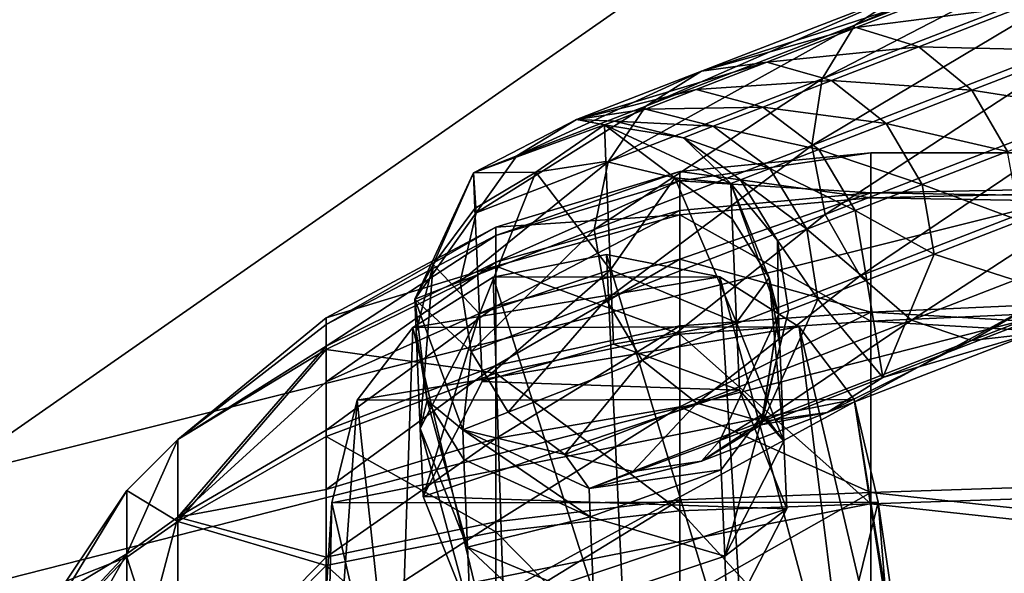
# Model space of a CAD drawing. Header units: metres. Extents: x -1004 to 0, y -808 to 0.
# Tile 19 of 122: x -836 to -801, y -143 to -123. Entities that reach past the tile are written whole.
import ezdxf

# ---------------------------------------------------------------- set-up
doc = ezdxf.new("R2010")
doc.units = ezdxf.units.M

msp = doc.modelspace()

# ---------------------------------------------------------------- linework, layer by layer
at = {"layer": 'top0123411'}
for points in [[(-994.037292, -794.032166, 90), (-994.037292, -10, 90), (-787.024658, -763.271118, 90)], [(-787.024658, -763.271118, 90), (-994.037292, -10, 90), (-533.424561, -638.481384, 90)], [(-994.037292, -10, 90), (-526.238708, -632.856445, 90), (-533.424561, -638.481384, 90)], [(-10, -10, 90), (-502.018646, -625.846375, 90), (-994.037292, -10, 90)], [(-502.018646, -625.846375, 90), (-510.034576, -626.560547, 90), (-994.037292, -10, 90)], [(-994.037292, -10, 90), (-510.034576, -626.560547, 90), (-518.256042, -628.853394, 90)], [(-518.256042, -628.853394, 90), (-526.238708, -632.856445, 90), (-994.037292, -10, 90)], [(-792.152649, -69.16246, 118.815826), (-841.035339, -65.533745, 118.879166), (-930.932861, -128.084671, 117.787331)], [(-742.780518, -72.276802, 118.761467), (-792.152649, -69.16246, 118.815826), (-933.835571, -166.467499, 117.117363)], [(-933.835571, -166.467499, 117.117363), (-792.152649, -69.16246, 118.815826), (-930.932861, -128.084671, 117.787331)], [(-693.123474, -74.838211, 118.716751), (-742.780518, -72.276802, 118.761467), (-936.402649, -207.471207, 116.401634)], [(-936.402649, -207.471207, 116.401634), (-742.780518, -72.276802, 118.761467), (-933.835571, -166.467499, 117.117363)], [(-938.29071, -245.358398, 115.740311), (-646.118347, -76.727219, 118.683784), (-693.123474, -74.838211, 118.716751)], [(-938.29071, -245.358398, 115.740311), (-693.123474, -74.838211, 118.716751), (-936.402649, -207.471207, 116.401634)], [(-597.805054, -78.120209, 118.65947), (-646.118347, -76.727219, 118.683784), (-938.29071, -245.358398, 115.740311)], [(-939.738831, -283.879303, 115.067932), (-940.71405, -322.342346, 114.396553), (-597.805054, -78.120209, 118.65947)], [(-940.71405, -322.342346, 114.396553), (-513.875122, -606.131226, 109.443001), (-597.805054, -78.120209, 118.65947)], [(-939.738831, -283.879303, 115.067932), (-597.805054, -78.120209, 118.65947), (-938.29071, -245.358398, 115.740311)]]:
    msp.add_3dface(points, dxfattribs=at)
at = {"layer": 'top0123412'}
for points in [[(-502.018646, -55.05748, 2077.158447), (-932.125671, -108.299606, 2112.649414), (-918.452148, -133.331024, 2129.335449)], [(-918.452148, -133.331024, 2129.335449), (-901.793396, -155.042709, 2143.80835), (-502.018646, -55.05748, 2077.158447)], [(-901.793396, -155.042709, 2143.80835), (-820.791748, -194.333847, 2169.999756), (-502.018646, -55.05748, 2077.158447)], [(-502.018646, -55.05748, 2077.158447), (-820.791748, -194.333847, 2169.999756), (-502.018646, -194.333847, 2169.999756)], [(-914.9198, -137.676178, 2128.745361), (-928.7276, -113.098167, 2112.361572), (-502.018646, -57.672649, 2075.415039)], [(-502.018646, -57.672649, 2075.415039), (-898.363892, -158.604187, 2142.695801), (-914.9198, -137.676178, 2128.745361)], [(-820.791748, -195.279739, 2167.143799), (-898.363892, -158.604187, 2142.695801), (-502.018646, -57.672649, 2075.415039)], [(-502.018646, -195.279739, 2167.143799), (-820.791748, -195.279739, 2167.143799), (-502.018646, -57.672649, 2075.415039)]]:
    msp.add_3dface(points, dxfattribs=at)
at = {"layer": 'top0123413'}
for points in [[(-806.294617, -123.090324, 882.185791), (-794.765686, -118.142365, 870.824158), (-796.249939, -119.197411, 869.05896)], [(-804.520874, -121.923096, 883.572693), (-794.765686, -118.142365, 870.824158), (-806.294617, -123.090324, 882.185791)], [(-807.455383, -125.008041, 880.999573), (-796.249939, -119.197411, 869.05896), (-797.163086, -121.019173, 867.549133)], [(-807.455383, -125.008041, 880.999573), (-806.294617, -123.090324, 882.185791), (-796.249939, -119.197411, 869.05896)], [(-807.826477, -127.384285, 880.19458), (-807.455383, -125.008041, 880.999573), (-797.163086, -121.019173, 867.549133)], [(-797.36615, -123.330299, 866.524658), (-807.826477, -127.384285, 880.19458), (-797.163086, -121.019173, 867.549133)], [(-811.769592, -124.732391, 898.117432), (-804.520874, -121.923096, 883.572693), (-813.758423, -125.982986, 897.162109)], [(-804.520874, -121.923096, 883.572693), (-806.294617, -123.090324, 882.185791), (-813.758423, -125.982986, 897.162109)], [(-804.520874, -121.923096, 883.572693), (-811.769592, -124.732391, 898.117432), (-802.404236, -121.684036, 884.949158)], [(-802.404236, -121.684036, 884.949158), (-811.769592, -124.732391, 898.117432), (-806.245117, -123.172607, 891.822083)], [(-806.245117, -123.172607, 891.822083), (-800.266846, -122.409561, 886.105652), (-802.404236, -121.684036, 884.949158)], [(-806.245117, -123.172607, 891.822083), (-804.009827, -123.860184, 892.803284), (-800.266846, -122.409561, 886.105652)], [(-804.009827, -123.860184, 892.803284), (-798.434143, -123.989212, 886.866028), (-800.266846, -122.409561, 886.105652)], [(-815.103149, -127.972008, 896.345032), (-806.294617, -123.090324, 882.185791), (-807.455383, -125.008041, 880.999573)], [(-813.758423, -125.982986, 897.162109), (-806.294617, -123.090324, 882.185791), (-815.103149, -127.972008, 896.345032)], [(-811.769592, -124.732391, 898.117432), (-809.439453, -124.410606, 899.065552), (-806.245117, -123.172607, 891.822083)], [(-809.439453, -124.410606, 899.065552), (-804.009827, -123.860184, 892.803284), (-806.245117, -123.172607, 891.822083)], [(-807.351379, -129.8573, 879.893494), (-807.826477, -127.384285, 880.19458), (-797.36615, -123.330299, 866.524658)], [(-796.828186, -125.778954, 866.141357), (-807.351379, -129.8573, 879.893494), (-797.36615, -123.330299, 866.524658)], [(-804.009827, -123.860184, 892.803284), (-809.439453, -124.410606, 899.065552), (-807.122681, -125.06662, 899.862122)], [(-807.122681, -125.06662, 899.862122), (-802.112732, -125.414879, 893.448486), (-804.009827, -123.860184, 892.803284)], [(-802.112732, -125.414879, 893.448486), (-798.434143, -123.989212, 886.866028), (-804.009827, -123.860184, 892.803284)], [(-798.434143, -123.989212, 886.866028), (-802.112732, -125.414879, 893.448486), (-797.185181, -126.182487, 887.114563)], [(-816.233643, -126.462479, 913.89917), (-809.439453, -124.410606, 899.065552), (-811.769592, -124.732391, 898.117432)], [(-811.956482, -125.386116, 906.609924), (-809.439453, -124.410606, 899.065552), (-816.233643, -126.462479, 913.89917)], [(-809.439453, -124.410606, 899.065552), (-811.956482, -125.386116, 906.609924), (-807.122681, -125.06662, 899.862122)], [(-818.35498, -127.76442, 913.41217), (-816.233643, -126.462479, 913.89917), (-811.769592, -124.732391, 898.117432)], [(-818.35498, -127.76442, 913.41217), (-811.769592, -124.732391, 898.117432), (-813.758423, -125.982986, 897.162109)], [(-815.59906, -130.396637, 895.790588), (-807.455383, -125.008041, 880.999573), (-807.826477, -127.384285, 880.19458)], [(-815.59906, -130.396637, 895.790588), (-815.103149, -127.972008, 896.345032), (-807.455383, -125.008041, 880.999573)], [(-807.122681, -125.06662, 899.862122), (-811.956482, -125.386116, 906.609924), (-809.575623, -126.017265, 907.214172)], [(-805.172119, -126.600555, 900.385925), (-807.122681, -125.06662, 899.862122), (-809.575623, -126.017265, 907.214172)], [(-802.112732, -125.414879, 893.448486), (-807.122681, -125.06662, 899.862122), (-805.172119, -126.600555, 900.385925)], [(-811.956482, -125.386116, 906.609924), (-816.233643, -126.462479, 913.89917), (-813.772034, -126.089745, 914.382568)], [(-809.575623, -126.017265, 907.214172), (-811.956482, -125.386116, 906.609924), (-813.772034, -126.089745, 914.382568)], [(-800.842712, -127.599998, 893.659363), (-802.112732, -125.414879, 893.448486), (-805.172119, -126.600555, 900.385925)], [(-797.185181, -126.182487, 887.114563), (-802.112732, -125.414879, 893.448486), (-800.842712, -127.599998, 893.659363)], [(-806.102356, -132.050583, 880.142029), (-807.351379, -129.8573, 879.893494), (-796.828186, -125.778954, 866.141357)], [(-795.631104, -127.992332, 866.457703), (-806.102356, -132.050583, 880.142029), (-796.828186, -125.778954, 866.141357)], [(-819.812988, -129.797348, 912.995605), (-818.35498, -127.76442, 913.41217), (-813.758423, -125.982986, 897.162109)], [(-819.812988, -129.797348, 912.995605), (-813.758423, -125.982986, 897.162109), (-815.103149, -127.972008, 896.345032)], [(-816.233643, -126.462479, 913.89917), (-814.868408, -126.514656, 922.308594), (-813.772034, -126.089745, 914.382568)], [(-814.868408, -126.514656, 922.308594), (-811.344849, -126.70295, 914.788635), (-813.772034, -126.089745, 914.382568)], [(-813.772034, -126.089745, 914.382568), (-811.344849, -126.70295, 914.788635), (-809.575623, -126.017265, 907.214172)], [(-811.344849, -126.70295, 914.788635), (-807.582825, -127.534851, 907.611511), (-809.575623, -126.017265, 907.214172)], [(-809.575623, -126.017265, 907.214172), (-807.582825, -127.534851, 907.611511), (-805.172119, -126.600555, 900.385925)], [(-819.907288, -128.366135, 930.311707), (-816.233643, -126.462479, 913.89917), (-818.35498, -127.76442, 913.41217)], [(-819.907288, -128.366135, 930.311707), (-815.235046, -126.656754, 930.311707), (-816.233643, -126.462479, 913.89917)], [(-815.235046, -126.656754, 930.311707), (-814.868408, -126.514656, 922.308594), (-816.233643, -126.462479, 913.89917)], [(-814.868408, -126.514656, 922.308594), (-815.235046, -126.656754, 930.311707), (-812.413269, -127.117035, 922.512573)], [(-814.868408, -126.514656, 922.308594), (-812.413269, -127.117035, 922.512573), (-811.344849, -126.70295, 914.788635)], [(-815.235046, -126.656754, 1720.250122), (-819.907288, -128.366135, 1720.250122), (-817.686768, -128.348206, 1732.279175)], [(-819.907288, -128.366135, 930.311707), (-819.907288, -128.366135, 1720.250122), (-815.235046, -126.656754, 930.311707)], [(-819.907288, -128.366135, 1720.250122), (-815.235046, -126.656754, 1720.250122), (-815.235046, -126.656754, 930.311707)], [(-815.180481, -127.964874, 1732.34021), (-815.235046, -126.656754, 1720.250122), (-817.686768, -128.348206, 1732.279175)], [(-815.235046, -126.656754, 930.311707), (-810.722656, -128.751968, 930.311707), (-812.413269, -127.117035, 922.512573)], [(-810.722656, -128.751968, 1720.250122), (-815.235046, -126.656754, 1720.250122), (-812.716675, -128.547394, 1732.190186)], [(-815.235046, -126.656754, 1720.250122), (-815.180481, -127.964874, 1732.34021), (-812.716675, -128.547394, 1732.190186)], [(-810.722656, -128.751968, 1720.250122), (-810.722656, -128.751968, 930.311707), (-815.235046, -126.656754, 1720.250122)], [(-810.722656, -128.751968, 930.311707), (-815.235046, -126.656754, 930.311707), (-815.235046, -126.656754, 1720.250122)], [(-811.344849, -126.70295, 914.788635), (-812.413269, -127.117035, 922.512573), (-809.321594, -128.20874, 915.055664)], [(-807.582825, -127.534851, 907.611511), (-811.344849, -126.70295, 914.788635), (-809.321594, -128.20874, 915.055664)], [(-807.582825, -127.534851, 907.611511), (-803.884583, -128.7789, 900.557129), (-805.172119, -126.600555, 900.385925)], [(-805.172119, -126.600555, 900.385925), (-803.884583, -128.7789, 900.557129), (-800.842712, -127.599998, 893.659363)], [(-812.413269, -127.117035, 922.512573), (-810.722656, -128.751968, 930.311707), (-810.371704, -128.615707, 922.646729)], [(-809.321594, -128.20874, 915.055664), (-812.413269, -127.117035, 922.512573), (-810.371704, -128.615707, 922.646729)], [(-815.170654, -132.887741, 895.58313), (-815.59906, -130.396637, 895.790588), (-807.826477, -127.384285, 880.19458)], [(-807.351379, -129.8573, 879.893494), (-815.170654, -132.887741, 895.58313), (-807.826477, -127.384285, 880.19458)], [(-809.321594, -128.20874, 915.055664), (-806.281494, -129.70784, 907.741333), (-807.582825, -127.534851, 907.611511)], [(-806.281494, -129.70784, 907.741333), (-803.884583, -128.7789, 900.557129), (-807.582825, -127.534851, 907.611511)], [(-803.884583, -128.7789, 900.557129), (-800.393127, -130.082886, 893.40387), (-800.842712, -127.599998, 893.659363)], [(-819.812988, -129.797348, 912.995605), (-819.907288, -128.366135, 930.311707), (-818.35498, -127.76442, 913.41217)], [(-820.385803, -132.25177, 912.712952), (-815.103149, -127.972008, 896.345032), (-815.59906, -130.396637, 895.790588)], [(-820.385803, -132.25177, 912.712952), (-819.812988, -129.797348, 912.995605), (-815.103149, -127.972008, 896.345032)], [(-815.180481, -127.964874, 1732.34021), (-817.686768, -128.348206, 1732.279175), (-815.019287, -131.828568, 1743.869873)], [(-812.716675, -128.547394, 1732.190186), (-815.180481, -127.964874, 1732.34021), (-815.019287, -131.828568, 1743.869873)], [(-810.371704, -128.615707, 922.646729), (-808.010376, -130.377884, 915.142944), (-809.321594, -128.20874, 915.055664)], [(-808.010376, -130.377884, 915.142944), (-806.281494, -129.70784, 907.741333), (-809.321594, -128.20874, 915.055664)], [(-804.269714, -133.630219, 880.902405), (-806.102356, -132.050583, 880.142029), (-795.631104, -127.992332, 866.457703)], [(-793.957153, -129.633484, 867.425537), (-804.269714, -133.630219, 880.902405), (-795.631104, -127.992332, 866.457703)], [(-822.002197, -132.878708, 930.311707), (-819.907288, -128.366135, 930.311707), (-819.812988, -129.797348, 912.995605)], [(-821.352173, -131.640854, 1731.591675), (-819.907288, -128.366135, 1720.250122), (-822.002197, -132.878708, 1720.250122)], [(-822.002197, -132.878708, 930.311707), (-822.002197, -132.878708, 1720.250122), (-819.907288, -128.366135, 930.311707)], [(-822.002197, -132.878708, 1720.250122), (-819.907288, -128.366135, 1720.250122), (-819.907288, -128.366135, 930.311707)], [(-819.854004, -129.639038, 1732.016357), (-819.907288, -128.366135, 1720.250122), (-821.352173, -131.640854, 1731.591675)], [(-817.686768, -128.348206, 1732.279175), (-819.907288, -128.366135, 1720.250122), (-819.854004, -129.639038, 1732.016357)], [(-817.686768, -128.348206, 1732.279175), (-819.854004, -129.639038, 1732.016357), (-819.697266, -133.399384, 1743.237061)], [(-815.019287, -131.828568, 1743.869873), (-817.686768, -128.348206, 1732.279175), (-819.697266, -133.399384, 1743.237061)], [(-815.019287, -131.828568, 1743.869873), (-810.515564, -133.714859, 1742.915649), (-812.716675, -128.547394, 1732.190186)], [(-810.515564, -133.714859, 1742.915649), (-810.670471, -130.00708, 1731.851807), (-812.716675, -128.547394, 1732.190186)], [(-812.716675, -128.547394, 1732.190186), (-810.670471, -130.00708, 1731.851807), (-810.722656, -128.751968, 1720.250122)], [(-810.722656, -128.751968, 930.311707), (-809.054443, -130.782516, 922.690613), (-810.371704, -128.615707, 922.646729)], [(-810.371704, -128.615707, 922.646729), (-809.054443, -130.782516, 922.690613), (-808.010376, -130.377884, 915.142944)], [(-810.722656, -128.751968, 930.311707), (-809.013611, -133.424347, 930.311707), (-809.054443, -130.782516, 922.690613)], [(-810.670471, -130.00708, 1731.851807), (-809.353333, -132.121704, 1731.376831), (-810.722656, -128.751968, 1720.250122)], [(-810.722656, -128.751968, 1720.250122), (-809.353333, -132.121704, 1731.376831), (-809.013611, -133.424347, 1720.250122)], [(-809.013611, -133.424347, 1720.250122), (-809.013611, -133.424347, 930.311707), (-810.722656, -128.751968, 1720.250122)], [(-809.013611, -133.424347, 930.311707), (-810.722656, -128.751968, 930.311707), (-810.722656, -128.751968, 1720.250122)], [(-803.884583, -128.7789, 900.557129), (-806.281494, -129.70784, 907.741333), (-803.456177, -131.270004, 900.34967)], [(-800.393127, -130.082886, 893.40387), (-803.884583, -128.7789, 900.557129), (-803.456177, -131.270004, 900.34967)], [(-819.697266, -133.399384, 1743.237061), (-819.854004, -129.639038, 1732.016357), (-821.352173, -131.640854, 1731.591675)], [(-806.281494, -129.70784, 907.741333), (-808.010376, -130.377884, 915.142944), (-805.869812, -132.205429, 907.584045)], [(-803.456177, -131.270004, 900.34967), (-806.281494, -129.70784, 907.741333), (-805.869812, -132.205429, 907.584045)], [(-802.132324, -134.355743, 882.058899), (-804.269714, -133.630219, 880.902405), (-793.957153, -129.633484, 867.425537)], [(-792.061157, -130.45256, 868.8974), (-802.132324, -134.355743, 882.058899), (-793.957153, -129.633484, 867.425537)], [(-820.385803, -132.25177, 912.712952), (-822.002197, -132.878708, 930.311707), (-819.812988, -129.797348, 912.995605)], [(-813.883118, -135.066086, 895.754333), (-815.170654, -132.887741, 895.58313), (-807.351379, -129.8573, 879.893494)], [(-806.102356, -132.050583, 880.142029), (-813.883118, -135.066086, 895.754333), (-807.351379, -129.8573, 879.893494)], [(-810.670471, -130.00708, 1731.851807), (-810.515564, -133.714859, 1742.915649), (-809.353333, -132.121704, 1731.376831)], [(-819.986145, -134.754013, 912.607239), (-820.385803, -132.25177, 912.712952), (-815.59906, -130.396637, 895.790588)], [(-819.986145, -134.754013, 912.607239), (-815.59906, -130.396637, 895.790588), (-815.170654, -132.887741, 895.58313)], [(-809.054443, -130.782516, 922.690613), (-807.610718, -132.880142, 915.03717), (-808.010376, -130.377884, 915.142944)], [(-808.010376, -130.377884, 915.142944), (-807.610718, -132.880142, 915.03717), (-805.869812, -132.205429, 907.584045)], [(-803.456177, -131.270004, 900.34967), (-798.241882, -132.949463, 884.822266), (-800.393127, -130.082886, 893.40387)], [(-800.015625, -134.116684, 883.435364), (-802.132324, -134.355743, 882.058899), (-792.061157, -130.45256, 868.8974)], [(-809.013611, -133.424347, 930.311707), (-808.662048, -133.287598, 922.637451), (-809.054443, -130.782516, 922.690613)], [(-809.054443, -130.782516, 922.690613), (-808.662048, -133.287598, 922.637451), (-807.610718, -132.880142, 915.03717)], [(-805.869812, -132.205429, 907.584045), (-805.296814, -135.683655, 898.978149), (-803.456177, -131.270004, 900.34967)], [(-805.296814, -135.683655, 898.978149), (-798.241882, -132.949463, 884.822266), (-803.456177, -131.270004, 900.34967)], [(-822.002197, -132.878708, 1720.250122), (-821.953308, -134.048889, 1731.069946), (-821.352173, -131.640854, 1731.591675)], [(-821.953308, -134.048889, 1731.069946), (-821.809082, -137.50708, 1741.387939), (-821.352173, -131.640854, 1731.591675)], [(-821.352173, -131.640854, 1731.591675), (-821.809082, -137.50708, 1741.387939), (-819.697266, -133.399384, 1743.237061)], [(-819.697266, -133.399384, 1743.237061), (-819.596313, -135.819763, 1748.498535), (-815.019287, -131.828568, 1743.869873)], [(-819.596313, -135.819763, 1748.498535), (-814.908203, -134.490982, 1749.657471), (-815.019287, -131.828568, 1743.869873)], [(-810.515564, -133.714859, 1742.915649), (-815.019287, -131.828568, 1743.869873), (-814.908203, -134.490982, 1749.657471)], [(-811.932556, -136.600021, 896.278137), (-813.883118, -135.066086, 895.754333), (-806.102356, -132.050583, 880.142029)], [(-804.269714, -133.630219, 880.902405), (-811.932556, -136.600021, 896.278137), (-806.102356, -132.050583, 880.142029)], [(-810.515564, -133.714859, 1742.915649), (-808.824646, -137.953217, 1740.933472), (-809.353333, -132.121704, 1731.376831)], [(-809.353333, -132.121704, 1731.376831), (-808.96582, -134.569351, 1730.83728), (-809.013611, -133.424347, 1720.250122)], [(-809.353333, -132.121704, 1731.376831), (-808.824646, -137.953217, 1740.933472), (-808.96582, -134.569351, 1730.83728)], [(-822.002197, -132.878708, 930.311707), (-820.385803, -132.25177, 912.712952), (-819.986145, -134.754013, 912.607239)], [(-807.610718, -132.880142, 915.03717), (-805.296814, -135.683655, 898.978149), (-805.869812, -132.205429, 907.584045)], [(-820.292419, -137.550812, 930.311707), (-822.002197, -132.878708, 930.311707), (-819.986145, -134.754013, 912.607239)], [(-820.292419, -137.550812, 1720.250122), (-821.565796, -136.496536, 1730.530518), (-822.002197, -132.878708, 1720.250122)], [(-821.565796, -136.496536, 1730.530518), (-821.953308, -134.048889, 1731.069946), (-822.002197, -132.878708, 1720.250122)], [(-820.292419, -137.550812, 930.311707), (-820.292419, -137.550812, 1720.250122), (-822.002197, -132.878708, 930.311707)], [(-820.292419, -137.550812, 1720.250122), (-822.002197, -132.878708, 1720.250122), (-822.002197, -132.878708, 930.311707)], [(-808.662048, -133.287598, 922.637451), (-809.641541, -137.367477, 914.337952), (-807.610718, -132.880142, 915.03717)], [(-807.610718, -132.880142, 915.03717), (-809.641541, -137.367477, 914.337952), (-805.296814, -135.683655, 898.978149)], [(-818.674866, -136.923157, 912.694519), (-819.986145, -134.754013, 912.607239), (-815.170654, -132.887741, 895.58313)], [(-813.883118, -135.066086, 895.754333), (-818.674866, -136.923157, 912.694519), (-815.170654, -132.887741, 895.58313)], [(-805.296814, -135.683655, 898.978149), (-800.015625, -134.116684, 883.435364), (-798.241882, -132.949463, 884.822266)], [(-821.809082, -137.50708, 1741.387939), (-821.708069, -139.92746, 1746.649536), (-819.697266, -133.399384, 1743.237061)], [(-821.708069, -139.92746, 1746.649536), (-819.596313, -135.819763, 1748.498535), (-819.697266, -133.399384, 1743.237061)], [(-809.013611, -133.424347, 930.311707), (-811.109192, -137.936584, 930.311707), (-809.641541, -137.367477, 914.337952)], [(-809.566895, -136.977386, 1730.315552), (-811.109192, -137.936584, 1720.250122), (-809.013611, -133.424347, 1720.250122)], [(-811.109192, -137.936584, 1720.250122), (-811.109192, -137.936584, 930.311707), (-809.013611, -133.424347, 1720.250122)], [(-811.109192, -137.936584, 930.311707), (-809.013611, -133.424347, 930.311707), (-809.013611, -133.424347, 1720.250122)], [(-808.662048, -133.287598, 922.637451), (-809.013611, -133.424347, 930.311707), (-809.641541, -137.367477, 914.337952)], [(-809.013611, -133.424347, 1720.250122), (-808.96582, -134.569351, 1730.83728), (-809.566895, -136.977386, 1730.315552)], [(-810.414612, -136.135239, 1748.177246), (-810.515564, -133.714859, 1742.915649), (-814.908203, -134.490982, 1749.657471)], [(-809.615784, -137.256027, 897.074707), (-811.932556, -136.600021, 896.278137), (-804.269714, -133.630219, 880.902405)], [(-808.824646, -137.953217, 1740.933472), (-810.515564, -133.714859, 1742.915649), (-810.414612, -136.135239, 1748.177246)], [(-802.132324, -134.355743, 882.058899), (-809.615784, -137.256027, 897.074707), (-804.269714, -133.630219, 880.902405)], [(-821.565796, -136.496536, 1730.530518), (-821.809082, -137.50708, 1741.387939), (-821.953308, -134.048889, 1731.069946)], [(-805.296814, -135.683655, 898.978149), (-807.285645, -136.93425, 898.022827), (-800.015625, -134.116684, 883.435364)], [(-807.285645, -136.93425, 898.022827), (-802.132324, -134.355743, 882.058899), (-800.015625, -134.116684, 883.435364)], [(-810.414612, -136.135239, 1748.177246), (-814.908203, -134.490982, 1749.657471), (-819.596313, -135.819763, 1748.498535)], [(-809.615784, -137.256027, 897.074707), (-802.132324, -134.355743, 882.058899), (-807.285645, -136.93425, 898.022827)], [(-808.96582, -134.569351, 1730.83728), (-808.824646, -137.953217, 1740.933472), (-809.566895, -136.977386, 1730.315552)], [(-820.292419, -137.550812, 930.311707), (-819.986145, -134.754013, 912.607239), (-818.674866, -136.923157, 912.694519)], [(-816.651611, -138.428955, 912.961487), (-818.674866, -136.923157, 912.694519), (-813.883118, -135.066086, 895.754333)], [(-811.932556, -136.600021, 896.278137), (-816.651611, -138.428955, 912.961487), (-813.883118, -135.066086, 895.754333)], [(-809.641541, -137.367477, 914.337952), (-807.285645, -136.93425, 898.022827), (-805.296814, -135.683655, 898.978149)], [(-821.708069, -139.92746, 1746.649536), (-810.414612, -136.135239, 1748.177246), (-819.596313, -135.819763, 1748.498535)], [(-808.723694, -140.373596, 1746.195068), (-810.414612, -136.135239, 1748.177246), (-821.708069, -139.92746, 1746.649536)], [(-808.723694, -140.373596, 1746.195068), (-808.824646, -137.953217, 1740.933472), (-810.414612, -136.135239, 1748.177246)], [(-820.117432, -141.745178, 1739.405884), (-821.809082, -137.50708, 1741.387939), (-821.565796, -136.496536, 1730.530518)], [(-820.248657, -138.61116, 1730.05542), (-821.565796, -136.496536, 1730.530518), (-820.292419, -137.550812, 1720.250122)], [(-820.248657, -138.61116, 1730.05542), (-820.117432, -141.745178, 1739.405884), (-821.565796, -136.496536, 1730.530518)], [(-814.224426, -139.04216, 913.367615), (-816.651611, -138.428955, 912.961487), (-811.932556, -136.600021, 896.278137)], [(-809.615784, -137.256027, 897.074707), (-814.224426, -139.04216, 913.367615), (-811.932556, -136.600021, 896.278137)], [(-816.651611, -138.428955, 912.961487), (-820.292419, -137.550812, 930.311707), (-818.674866, -136.923157, 912.694519)], [(-809.615784, -137.256027, 897.074707), (-807.285645, -136.93425, 898.022827), (-811.762817, -138.669418, 913.850952)], [(-811.762817, -138.669418, 913.850952), (-807.285645, -136.93425, 898.022827), (-809.641541, -137.367477, 914.337952)], [(-811.065125, -138.979187, 1729.890869), (-811.109192, -137.936584, 1720.250122), (-809.566895, -136.977386, 1730.315552)], [(-810.937134, -142.060608, 1739.084595), (-811.065125, -138.979187, 1729.890869), (-809.566895, -136.977386, 1730.315552)], [(-809.566895, -136.977386, 1730.315552), (-808.824646, -137.953217, 1740.933472), (-810.937134, -142.060608, 1739.084595)], [(-814.224426, -139.04216, 913.367615), (-809.615784, -137.256027, 897.074707), (-811.762817, -138.669418, 913.850952)], [(-809.641541, -137.367477, 914.337952), (-811.109192, -137.936584, 930.311707), (-811.762817, -138.669418, 913.850952)], [(-820.117432, -141.745178, 1739.405884), (-820.016418, -144.165573, 1744.66748), (-821.809082, -137.50708, 1741.387939)], [(-820.016418, -144.165573, 1744.66748), (-821.708069, -139.92746, 1746.649536), (-821.809082, -137.50708, 1741.387939)], [(-815.780701, -139.645294, 930.311707), (-820.292419, -137.550812, 930.311707), (-816.651611, -138.428955, 912.961487)], [(-815.738647, -140.653366, 1729.567017), (-820.248657, -138.61116, 1730.05542), (-820.292419, -137.550812, 1720.250122)], [(-820.292419, -137.550812, 1720.250122), (-815.780701, -139.645294, 1720.250122), (-815.738647, -140.653366, 1729.567017)], [(-815.780701, -139.645294, 930.311707), (-815.780701, -139.645294, 1720.250122), (-820.292419, -137.550812, 930.311707)], [(-815.780701, -139.645294, 1720.250122), (-820.292419, -137.550812, 1720.250122), (-820.292419, -137.550812, 930.311707)], [(-811.109192, -137.936584, 930.311707), (-815.780701, -139.645294, 930.311707), (-811.762817, -138.669418, 913.850952)], [(-815.780701, -139.645294, 1720.250122), (-811.109192, -137.936584, 1720.250122), (-811.065125, -138.979187, 1729.890869)], [(-815.780701, -139.645294, 1720.250122), (-815.780701, -139.645294, 930.311707), (-811.109192, -137.936584, 1720.250122)], [(-815.780701, -139.645294, 930.311707), (-811.109192, -137.936584, 930.311707), (-811.109192, -137.936584, 1720.250122)], [(-810.937134, -142.060608, 1739.084595), (-808.824646, -137.953217, 1740.933472), (-808.723694, -140.373596, 1746.195068)], [(-814.224426, -139.04216, 913.367615), (-815.780701, -139.645294, 930.311707), (-816.651611, -138.428955, 912.961487)], [(-820.117432, -141.745178, 1739.405884), (-820.248657, -138.61116, 1730.05542), (-815.738647, -140.653366, 1729.567017)], [(-811.762817, -138.669418, 913.850952), (-815.780701, -139.645294, 930.311707), (-814.224426, -139.04216, 913.367615)], [(-815.738647, -140.653366, 1729.567017), (-815.780701, -139.645294, 1720.250122), (-811.065125, -138.979187, 1729.890869)], [(-815.738647, -140.653366, 1729.567017), (-811.065125, -138.979187, 1729.890869), (-810.937134, -142.060608, 1739.084595)], [(-820.016418, -144.165573, 1744.66748), (-808.723694, -140.373596, 1746.195068), (-821.708069, -139.92746, 1746.649536)], [(-810.836121, -144.481003, 1744.346069), (-808.723694, -140.373596, 1746.195068), (-820.016418, -144.165573, 1744.66748)], [(-810.836121, -144.481003, 1744.346069), (-810.937134, -142.060608, 1739.084595), (-808.723694, -140.373596, 1746.195068)], [(-815.61438, -143.630814, 1738.452026), (-820.117432, -141.745178, 1739.405884), (-815.738647, -140.653366, 1729.567017)], [(-815.61438, -143.630814, 1738.452026), (-815.738647, -140.653366, 1729.567017), (-810.937134, -142.060608, 1739.084595)], [(-815.61438, -143.630814, 1738.452026), (-815.513428, -146.051208, 1743.713623), (-820.117432, -141.745178, 1739.405884)], [(-815.513428, -146.051208, 1743.713623), (-820.016418, -144.165573, 1744.66748), (-820.117432, -141.745178, 1739.405884)], [(-815.61438, -143.630814, 1738.452026), (-810.937134, -142.060608, 1739.084595), (-810.836121, -144.481003, 1744.346069)]]:
    msp.add_3dface(points, dxfattribs=at)
at = {"layer": 'top0123418'}
for points in [[(-815.154175, -131.288834, 1750.497559), (-819.203979, -132.093002, 1750.205444), (-814.40979, -147.189163, 1789.45459)], [(-811.115723, -132.080444, 1750.055908), (-819.203979, -132.093002, 1750.205444), (-815.154175, -131.288834, 1750.497559)], [(-811.115723, -132.080444, 1750.055908), (-815.154175, -131.288834, 1750.497559), (-810.134705, -147.873413, 1788.897217)], [(-815.154175, -131.288834, 1750.497559), (-814.40979, -147.189163, 1789.45459), (-810.134705, -147.873413, 1788.897217)], [(-808.277283, -133.873016, 1749.17688), (-822.070129, -133.896927, 1749.430542), (-811.115723, -132.080444, 1750.055908)], [(-822.070129, -133.896927, 1749.430542), (-819.203979, -132.093002, 1750.205444), (-811.115723, -132.080444, 1750.055908)], [(-819.203979, -132.093002, 1750.205444), (-822.070129, -133.896927, 1749.430542), (-818.700562, -147.886765, 1789.05542)], [(-819.203979, -132.093002, 1750.205444), (-818.700562, -147.886765, 1789.05542), (-814.40979, -147.189163, 1789.45459)], [(-808.277283, -133.873016, 1749.17688), (-811.115723, -132.080444, 1750.055908), (-806.265991, -150.026627, 1787.330322)], [(-811.115723, -132.080444, 1750.055908), (-810.134705, -147.873413, 1788.897217), (-806.265991, -150.026627, 1787.330322)], [(-806.316406, -136.461807, 1747.948364), (-824.06427, -136.489365, 1748.276245), (-808.277283, -133.873016, 1749.17688)], [(-824.06427, -136.489365, 1748.276245), (-822.070129, -133.896927, 1749.430542), (-808.277283, -133.873016, 1749.17688)], [(-822.070129, -133.896927, 1749.430542), (-824.06427, -136.489365, 1748.276245), (-822.617615, -150.051987, 1787.632446)], [(-822.070129, -133.896927, 1749.430542), (-822.617615, -150.051987, 1787.632446), (-818.700562, -147.886765, 1789.05542)], [(-806.316406, -136.461807, 1747.948364), (-808.277283, -133.873016, 1749.17688), (-803.675476, -153.490646, 1784.880737)], [(-808.277283, -133.873016, 1749.17688), (-806.265991, -150.026627, 1787.330322), (-803.675476, -153.490646, 1784.880737)], [(-824.06427, -136.489365, 1748.276245), (-825.285278, -153.523056, 1785.280762), (-822.617615, -150.051987, 1787.632446)], [(-824.06427, -136.489365, 1748.276245), (-824.967712, -140.164902, 1746.602783), (-825.285278, -153.523056, 1785.280762)], [(-805.463989, -140.135239, 1746.242065), (-824.967712, -140.164902, 1746.602783), (-806.316406, -136.461807, 1747.948364)], [(-824.967712, -140.164902, 1746.602783), (-824.06427, -136.489365, 1748.276245), (-806.316406, -136.461807, 1747.948364)], [(-805.463989, -140.135239, 1746.242065), (-806.316406, -136.461807, 1747.948364), (-803.020447, -156.846741, 1782.543701)], [(-806.316406, -136.461807, 1747.948364), (-803.675476, -153.490646, 1784.880737), (-803.020447, -156.846741, 1782.543701)], [(-826.016479, -156.881714, 1782.968994), (-824.967712, -140.164902, 1746.602783), (-824.115601, -143.837769, 1744.896851)], [(-824.967712, -140.164902, 1746.602783), (-826.016479, -156.881714, 1782.968994), (-825.285278, -153.523056, 1785.280762)], [(-824.115601, -143.837769, 1744.896851), (-824.967712, -140.164902, 1746.602783), (-805.463989, -140.135239, 1746.242065)], [(-806.367737, -143.811356, 1744.568359), (-824.115601, -143.837769, 1744.896851), (-805.463989, -140.135239, 1746.242065)], [(-803.818481, -160.207703, 1780.231689), (-806.367737, -143.811356, 1744.568359), (-805.463989, -140.135239, 1746.242065)], [(-803.020447, -156.846741, 1782.543701), (-803.818481, -160.207703, 1780.231689), (-805.463989, -140.135239, 1746.242065)]]:
    msp.add_3dface(points, dxfattribs=at)
at = {"layer": 'top0123420'}
for points in [[(-812.546448, -128.319458, 1764.583496), (-805.718384, -127.646996, 1764.590942), (-812.546509, -128.648926, 1760.80896)], [(-805.718384, -127.646996, 1764.590942), (-805.718384, -129.084244, 1756.920776), (-812.546509, -128.648926, 1760.80896)], [(-805.718384, -127.646996, 1764.590942), (-812.546448, -128.319458, 1764.583496), (-805.718384, -129.254532, 1772.227173)], [(-805.718384, -127.646996, 1764.590942), (-805.718384, -129.254532, 1772.227173), (-735.21582, -127.646996, 1764.590942)], [(-805.718384, -129.254532, 1772.227173), (-735.21582, -130.437485, 1774.560547), (-735.21582, -127.646996, 1764.590942)], [(-805.718384, -127.646996, 1764.590942), (-735.21582, -127.646996, 1764.590942), (-805.718384, -129.084244, 1756.920776)], [(-735.21582, -127.646996, 1764.590942), (-735.21582, -130.215164, 1754.561768), (-805.718384, -129.084244, 1756.920776)], [(-812.546448, -128.319458, 1764.583496), (-819.112305, -130.31105, 1764.561279), (-812.546509, -129.87294, 1771.962891)], [(-819.112305, -130.31105, 1764.561279), (-812.546448, -128.319458, 1764.583496), (-819.112305, -130.606552, 1761.175781)], [(-812.546448, -128.319458, 1764.583496), (-812.546509, -128.648926, 1760.80896), (-819.112305, -130.606552, 1761.175781)], [(-819.112305, -130.606552, 1761.175781), (-812.546509, -128.648926, 1760.80896), (-819.112305, -131.556839, 1757.912964)], [(-812.546509, -128.648926, 1760.80896), (-812.546509, -129.708389, 1757.171265), (-819.112305, -131.556839, 1757.912964)], [(-812.546448, -128.319458, 1764.583496), (-812.546509, -129.87294, 1771.962891), (-805.718384, -129.254532, 1772.227173)], [(-812.546509, -128.648926, 1760.80896), (-805.718384, -129.084244, 1756.920776), (-812.546509, -129.708389, 1757.171265)], [(-805.718384, -129.084244, 1756.920776), (-812.546509, -131.457184, 1753.810181), (-812.546509, -129.708389, 1757.171265)], [(-805.718384, -129.084244, 1756.920776), (-805.718384, -133.347336, 1750.384644), (-812.546509, -131.457184, 1753.810181)], [(-805.718384, -129.254532, 1772.227173), (-812.546509, -129.87294, 1771.962891), (-805.718384, -133.661789, 1778.666992)], [(-805.718384, -129.084244, 1756.920776), (-735.21582, -130.215164, 1754.561768), (-805.718384, -133.347336, 1750.384644)], [(-805.718384, -129.254532, 1772.227173), (-805.718384, -133.661789, 1778.666992), (-735.21582, -130.437485, 1774.560547)], [(-812.546509, -129.708389, 1757.171265), (-812.546509, -131.457184, 1753.810181), (-819.112305, -133.125412, 1754.898193)], [(-819.112305, -131.556839, 1757.912964), (-812.546509, -129.708389, 1757.171265), (-819.112305, -133.125412, 1754.898193)], [(-819.112305, -130.31105, 1764.561279), (-819.112305, -131.704422, 1771.180298), (-812.546509, -129.87294, 1771.962891)], [(-812.546509, -129.87294, 1771.962891), (-819.112305, -131.704422, 1771.180298), (-812.546509, -134.132004, 1778.186279)], [(-812.546509, -129.87294, 1771.962891), (-812.546509, -134.132004, 1778.186279), (-805.718384, -133.661789, 1778.666992)], [(-819.112305, -130.31105, 1764.561279), (-825.163391, -133.545242, 1764.525391), (-819.112305, -131.704422, 1771.180298)], [(-825.163391, -133.545242, 1764.525391), (-819.112305, -130.31105, 1764.561279), (-825.16333, -133.785568, 1761.771484)], [(-819.112305, -130.31105, 1764.561279), (-819.112305, -130.606552, 1761.175781), (-825.16333, -133.785568, 1761.771484)], [(-735.21582, -130.215164, 1754.561768), (-735.21582, -137.453842, 1747.1604), (-805.718384, -133.347336, 1750.384644)], [(-825.16333, -133.785568, 1761.771484), (-819.112305, -130.606552, 1761.175781), (-825.16333, -134.558563, 1759.117432)], [(-819.112305, -130.606552, 1761.175781), (-819.112305, -131.556839, 1757.912964), (-825.16333, -134.558563, 1759.117432)], [(-805.718384, -133.661789, 1778.666992), (-735.21582, -137.838913, 1781.799194), (-735.21582, -130.437485, 1774.560547)], [(-812.546509, -131.457184, 1753.810181), (-819.112305, -135.252014, 1752.247437), (-819.112305, -133.125412, 1754.898193)], [(-812.546509, -131.457184, 1753.810181), (-812.546509, -133.82811, 1750.854858), (-819.112305, -135.252014, 1752.247437)], [(-805.718384, -133.347336, 1750.384644), (-812.546509, -133.82811, 1750.854858), (-812.546509, -131.457184, 1753.810181)], [(-825.163391, -133.545242, 1764.525391), (-825.16333, -134.678604, 1769.909424), (-819.112305, -131.704422, 1771.180298)], [(-825.16333, -134.558563, 1759.117432), (-819.112305, -131.556839, 1757.912964), (-825.16333, -135.834488, 1756.665161)], [(-819.112305, -131.556839, 1757.912964), (-819.112305, -133.125412, 1754.898193), (-825.16333, -135.834488, 1756.665161)], [(-819.112305, -131.704422, 1771.180298), (-825.16333, -134.678604, 1769.909424), (-819.112305, -135.524597, 1776.762329)], [(-819.112305, -131.704422, 1771.180298), (-819.112305, -135.524597, 1776.762329), (-812.546509, -134.132004, 1778.186279)], [(-819.112305, -133.125412, 1754.898193), (-819.112305, -135.252014, 1752.247437), (-825.16333, -137.564331, 1754.508911)], [(-825.16333, -135.834488, 1756.665161), (-819.112305, -133.125412, 1754.898193), (-825.16333, -137.564331, 1754.508911)], [(-825.163391, -133.545242, 1764.525391), (-830.467102, -137.897629, 1764.477051), (-825.16333, -134.678604, 1769.909424)], [(-825.163391, -133.545242, 1764.525391), (-825.16333, -133.785568, 1761.771484), (-830.467102, -137.897629, 1764.477051)], [(-812.546509, -133.82811, 1750.854858), (-805.718384, -133.347336, 1750.384644), (-812.546509, -136.730011, 1748.418823)], [(-805.718384, -133.347336, 1750.384644), (-805.718384, -139.787186, 1745.977295), (-812.546509, -136.730011, 1748.418823)], [(-805.718384, -133.347336, 1750.384644), (-735.21582, -137.453842, 1747.1604), (-805.718384, -139.787186, 1745.977295)], [(-825.16333, -133.785568, 1761.771484), (-825.16333, -134.558563, 1759.117432), (-830.467102, -137.897629, 1764.477051)], [(-812.546509, -133.82811, 1750.854858), (-819.112305, -137.854889, 1750.062378), (-819.112305, -135.252014, 1752.247437)], [(-812.546509, -133.82811, 1750.854858), (-812.546509, -136.730011, 1748.418823), (-819.112305, -137.854889, 1750.062378)], [(-805.718384, -133.661789, 1778.666992), (-812.546509, -134.132004, 1778.186279), (-805.718384, -140.197998, 1782.930054)], [(-805.718384, -133.661789, 1778.666992), (-805.718384, -140.197998, 1782.930054), (-735.21582, -137.838913, 1781.799194)], [(-812.546509, -134.132004, 1778.186279), (-819.112305, -135.524597, 1776.762329), (-812.546509, -140.448441, 1782.305908)], [(-812.546509, -134.132004, 1778.186279), (-812.546509, -140.448441, 1782.305908), (-805.718384, -140.197998, 1782.930054)], [(-830.467102, -137.897629, 1764.477051), (-825.16333, -134.558563, 1759.117432), (-830.467102, -140.676178, 1757.552246)], [(-825.16333, -134.558563, 1759.117432), (-825.16333, -135.834488, 1756.665161), (-830.467102, -140.676178, 1757.552246)], [(-830.467102, -137.897629, 1764.477051), (-830.467102, -140.829453, 1771.338257), (-825.16333, -134.678604, 1769.909424)], [(-825.16333, -134.678604, 1769.909424), (-830.467102, -140.829453, 1771.338257), (-825.16333, -137.786041, 1774.450073)], [(-825.16333, -134.678604, 1769.909424), (-825.16333, -137.786041, 1774.450073), (-819.112305, -135.524597, 1776.762329)], [(-819.112305, -135.252014, 1752.247437), (-825.16333, -139.68158, 1752.731567), (-825.16333, -137.564331, 1754.508911)], [(-819.112305, -135.252014, 1752.247437), (-819.112305, -137.854889, 1750.062378), (-825.16333, -139.68158, 1752.731567)], [(-819.112305, -135.524597, 1776.762329), (-825.16333, -137.786041, 1774.450073), (-819.112305, -141.190125, 1780.45752)], [(-819.112305, -135.524597, 1776.762329), (-819.112305, -141.190125, 1780.45752), (-812.546509, -140.448441, 1782.305908)], [(-830.467102, -140.676178, 1757.552246), (-825.16333, -135.834488, 1756.665161), (-825.16333, -137.564331, 1754.508911)], [(-812.546509, -136.730011, 1748.418823), (-819.112305, -140.834015, 1748.427246), (-819.112305, -137.854889, 1750.062378)], [(-812.546509, -140.051422, 1746.595703), (-819.112305, -140.834015, 1748.427246), (-812.546509, -136.730011, 1748.418823)], [(-812.546509, -136.730011, 1748.418823), (-805.718384, -139.787186, 1745.977295), (-812.546509, -140.051422, 1746.595703)], [(-825.16333, -137.564331, 1754.508911), (-825.16333, -139.68158, 1752.731567), (-830.467102, -140.676178, 1757.552246)], [(-830.467102, -140.829453, 1771.338257), (-825.16333, -142.394562, 1777.455811), (-825.16333, -137.786041, 1774.450073)], [(-825.16333, -137.786041, 1774.450073), (-825.16333, -142.394562, 1777.455811), (-819.112305, -141.190125, 1780.45752)], [(-735.21582, -137.453842, 1747.1604), (-735.21582, -147.423447, 1744.369873), (-805.718384, -139.787186, 1745.977295)], [(-830.467102, -137.897629, 1764.477051), (-832.286926, -139.717316, 1764.456787), (-830.467102, -140.829453, 1771.338257)], [(-832.286926, -139.717316, 1764.456787), (-830.467102, -137.897629, 1764.477051), (-832.286926, -141.977219, 1758.824707)], [(-830.467102, -137.897629, 1764.477051), (-830.467102, -140.676178, 1757.552246), (-832.286926, -141.977219, 1758.824707)], [(-819.112305, -137.854889, 1750.062378), (-825.16333, -142.104889, 1751.401367), (-825.16333, -139.68158, 1752.731567)], [(-819.112305, -137.854889, 1750.062378), (-819.112305, -140.834015, 1748.427246), (-825.16333, -142.104889, 1751.401367)], [(-805.718384, -140.197998, 1782.930054), (-735.21582, -147.868073, 1784.367432), (-735.21582, -137.838913, 1781.799194)], [(-832.286926, -142.101898, 1770.037231), (-832.286926, -139.717316, 1764.456787), (-834.454651, -142.961349, 1764.420654)], [(-834.454651, -142.961349, 1764.420654), (-832.286926, -139.717316, 1764.456787), (-834.454651, -143.29718, 1762.626221)], [(-832.286926, -139.717316, 1764.456787), (-832.286926, -141.977219, 1758.824707), (-834.454651, -143.29718, 1762.626221)], [(-832.286926, -139.717316, 1764.456787), (-832.286926, -142.101898, 1770.037231), (-830.467102, -140.829453, 1771.338257)], [(-825.16333, -139.68158, 1752.731567), (-825.16333, -142.104889, 1751.401367), (-830.467102, -140.676178, 1757.552246)], [(-805.718384, -139.787186, 1745.977295), (-812.546509, -143.664673, 1745.455688), (-812.546509, -140.051422, 1746.595703)], [(-805.718384, -139.787186, 1745.977295), (-805.718384, -147.423447, 1744.369873), (-812.546509, -143.664673, 1745.455688)], [(-805.718384, -139.787186, 1745.977295), (-735.21582, -147.423447, 1744.369873), (-805.718384, -147.423447, 1744.369873)], [(-812.546509, -140.051422, 1746.595703), (-812.546509, -143.664673, 1745.455688), (-819.112305, -144.074921, 1747.404663)], [(-812.546509, -140.051422, 1746.595703), (-819.112305, -144.074921, 1747.404663), (-819.112305, -140.834015, 1748.427246)], [(-805.718384, -140.197998, 1782.930054), (-812.546509, -140.448441, 1782.305908), (-805.718384, -147.868088, 1784.36731)], [(-805.718384, -140.197998, 1782.930054), (-805.718384, -147.868088, 1784.36731), (-735.21582, -147.868073, 1784.367432)], [(-812.546509, -140.448441, 1782.305908), (-819.112305, -141.190125, 1780.45752), (-812.546509, -147.860626, 1783.694824)], [(-812.546509, -140.448441, 1782.305908), (-812.546509, -147.860626, 1783.694824), (-805.718384, -147.868088, 1784.36731)], [(-832.286926, -141.977219, 1758.824707), (-830.467102, -140.676178, 1757.552246), (-832.286926, -147.557648, 1756.440186)], [(-830.467102, -140.676178, 1757.552246), (-830.467102, -147.537399, 1754.620483), (-832.286926, -147.557648, 1756.440186)], [(-830.467102, -140.829453, 1771.338257), (-832.286926, -142.101898, 1770.037231), (-830.467102, -147.754135, 1774.116699)], [(-830.467102, -140.676178, 1757.552246), (-825.16333, -142.104889, 1751.401367), (-830.467102, -147.537399, 1754.620483)], [(-830.467102, -140.829453, 1771.338257), (-830.467102, -147.754135, 1774.116699), (-825.16333, -142.394562, 1777.455811)], [(-819.112305, -140.834015, 1748.427246), (-825.16333, -144.741135, 1750.56958), (-825.16333, -142.104889, 1751.401367)], [(-819.112305, -144.074921, 1747.404663), (-825.16333, -144.741135, 1750.56958), (-819.112305, -140.834015, 1748.427246)], [(-819.112305, -141.190125, 1780.45752), (-825.16333, -142.394562, 1777.455811), (-819.112305, -147.838486, 1781.703247)], [(-819.112305, -141.190125, 1780.45752), (-819.112305, -147.838486, 1781.703247), (-812.546509, -147.860626, 1783.694824)], [(-834.454651, -143.29718, 1762.626221), (-832.286926, -141.977219, 1758.824707), (-834.454651, -144.293488, 1761.096313)], [(-832.286926, -141.977219, 1758.824707), (-834.454651, -145.798935, 1760.063477), (-834.454651, -144.293488, 1761.096313)], [(-832.286926, -141.977219, 1758.824707), (-832.286926, -147.557648, 1756.440186), (-834.454651, -145.798935, 1760.063477)], [(-832.286926, -147.734009, 1772.296997), (-832.286926, -142.101898, 1770.037231), (-834.454651, -144.367126, 1767.714722)], [(-834.454651, -144.367126, 1767.714722), (-832.286926, -142.101898, 1770.037231), (-834.454651, -142.961349, 1764.420654)], [(-832.286926, -142.101898, 1770.037231), (-832.286926, -147.734009, 1772.296997), (-830.467102, -147.754135, 1774.116699)], [(-825.16333, -142.104889, 1751.401367), (-825.16333, -144.741135, 1750.56958), (-830.467102, -147.537399, 1754.620483)], [(-830.467102, -147.754135, 1774.116699), (-825.16333, -147.802521, 1778.469116), (-825.16333, -142.394562, 1777.455811)], [(-825.16333, -142.394562, 1777.455811), (-825.16333, -147.802521, 1778.469116), (-819.112305, -147.838486, 1781.703247)]]:
    msp.add_3dface(points, dxfattribs=at)

doc.saveas('drawing.dxf')
